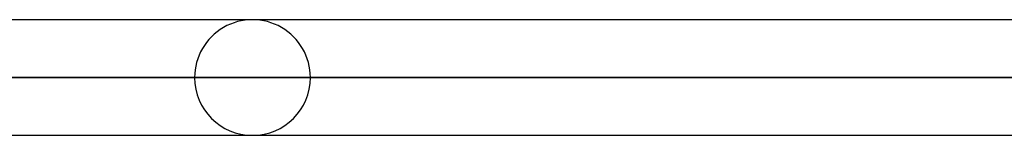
# Model space of a CAD drawing. Header units: millimetres. Extents: x -156 to 156, y -132 to 52.
# Tile 24 of 79: x -50 to -42, y -51 to -50. Entities that reach past the tile are written whole.
import ezdxf

# ---------------------------------------------------------------- set-up
doc = ezdxf.new("R2010")
doc.units = ezdxf.units.MM
doc.layers.add('MAIN-1', color=7, linetype='Continuous')

msp = doc.modelspace()

# ---------------------------------------------------------------- linework, layer by layer
at = {"layer": 'MAIN-1'}
for p, q in [((72.1188, -49.95), (-72.1188, -49.95)), ((72.1188, -49.95), (-72.1188, -49.95)), ((-36.1337, -49.95), (-48.2, -49.95)), ((-36.1337, -49.95), (-48.2, -49.95)), ((-72.5465, -50.45), (72.5465, -50.45)), ((72.5465, -50.45), (-72.5465, -50.45)), ((71.8803, -50.45), (-71.8803, -50.45)), ((-71.8803, -50.45), (71.8803, -50.45)), ((-48.7, -50.45), (-36.4211, -50.45)), ((-36.4211, -50.45), (-48.7, -50.45)), ((-35.6306, -50.45), (-47.7, -50.45)), ((-47.7, -50.45), (-35.6306, -50.45)), ((-72.1045, -50.95), (72.1045, -50.95)), ((-72.1045, -50.95), (72.1045, -50.95)), ((-48.2, -50.95), (-36.1054, -50.95)), ((-48.2, -50.95), (-36.1054, -50.95))]:
    msp.add_line(p, q, dxfattribs=at)
for start, end in [(0, 180.00002), (180.00002, 0)]:
    msp.add_arc((-48.2, -50.45), 0.5, start, end, dxfattribs=at)

doc.saveas('drawing.dxf')
